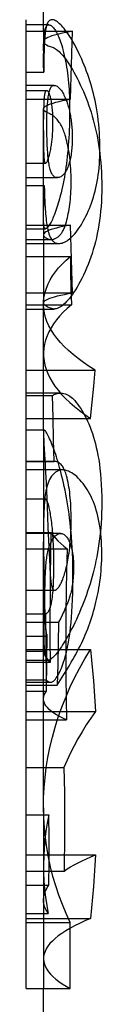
# Model space of a CAD drawing. Header units: inches. Extents: x 0 to 256, y 0 to 165.
# Tile 72 of 88: x 145.1914 to 145.2526, y 119.062 to 119.8583. Entities that reach past the tile are written whole.
import ezdxf

# ---------------------------------------------------------------- set-up
doc = ezdxf.new("R2010")
doc.units = ezdxf.units.IN
doc.header["$LTSCALE"] = 14.05744
doc.header["$MEASUREMENT"] = 0
doc.linetypes.add('HIDDEN', pattern=[0.2, 0.1, -0.1])
doc.layers.get('0').update_dxf_attribs({"linetype": 'CONTINUOUS'})
doc.layers.add('DEFAULT_2', color=8, linetype='HIDDEN')

msp = doc.modelspace()

# ---------------------------------------------------------------- linework, layer by layer
at = {"color": 7, "linetype": 'Continuous'}
for p, q in [((145.20542, 119.84893), (145.20542, 120.20602)), ((145.19142, 119.07484), (145.19142, 119.85829)), ((145.19142, 119.84893), (145.22892, 119.84893)), ((145.19142, 119.79408), (145.22732, 119.79408)), ((145.20542, 119.69223), (145.20542, 119.7861)), ((145.19142, 119.69223), (145.22732, 119.69223)), ((145.19142, 119.63737), (145.22892, 119.63737)), ((145.19142, 119.6243), (145.20542, 119.6243)), ((145.20542, 119.52635), (145.20542, 119.62908)), ((145.19142, 119.57485), (145.20542, 119.57485)), ((145.20542, 119.5563), (145.19142, 119.5563)), ((145.19142, 119.5544), (145.20542, 119.5544)), ((145.20606, 119.52635), (145.19142, 119.52635)), ((145.19142, 119.32248), (145.21103, 119.32248)), ((145.20543, 119.22084), (145.20542, 119.32248)), ((145.19142, 119.12817), (145.22703, 119.12817)), ((145.19142, 119.07484), (145.22703, 119.07484)), ((145.20542, 118.68638), (145.20542, 119.07484))]:
    msp.add_line(p, q, dxfattribs=at)
for points in [[(145.22732, 119.79408), (145.22751, 119.80327), (145.22773, 119.81244), (145.22798, 119.8216), (145.22826, 119.83073), (145.22857, 119.83984), (145.22892, 119.84893)], [(145.20542, 119.7861), (145.20543, 119.78628), (145.20566, 119.78694), (145.20618, 119.78761), (145.207, 119.78827), (145.2081, 119.78893), (145.2095, 119.78959), (145.21119, 119.79025), (145.21317, 119.7909), (145.21544, 119.79155), (145.21799, 119.79219), (145.22083, 119.79283), (145.22394, 119.79345), (145.22732, 119.79408)], [(145.22892, 119.63737), (145.22857, 119.64646), (145.22826, 119.65558), (145.22798, 119.66471), (145.22773, 119.67386), (145.22751, 119.68303), (145.22732, 119.69223)], [(145.20542, 119.62909), (145.20558, 119.62977), (145.20601, 119.63042), (145.20672, 119.63107), (145.20771, 119.63172), (145.20898, 119.63237), (145.21052, 119.63301), (145.21234, 119.63365), (145.21444, 119.63428), (145.2168, 119.63491), (145.21944, 119.63554), (145.22234, 119.63616), (145.2255, 119.63677), (145.22892, 119.63737)], [(145.20808, 119.52384), (145.20765, 119.52459), (145.20726, 119.5252), (145.20692, 119.52568), (145.20661, 119.52603), (145.20634, 119.52625), (145.20612, 119.52635), (145.20606, 119.52635)], [(145.22156, 119.48367), (145.22096, 119.48624), (145.22035, 119.48877), (145.21973, 119.49126), (145.21909, 119.49371), (145.21845, 119.49608), (145.2178, 119.49838), (145.21716, 119.50057), (145.21652, 119.50267), (145.21589, 119.50467), (145.21527, 119.50658), (145.21465, 119.50841), (145.21403, 119.51016), (145.21341, 119.51184), (145.21279, 119.51347), (145.21218, 119.51503), (145.21156, 119.51652), (145.21095, 119.51796), (145.21034, 119.51932), (145.20975, 119.52059), (145.20917, 119.52178), (145.20861, 119.52286), (145.20808, 119.52384)], [(145.22924, 119.4066), (145.22922, 119.41199), (145.22915, 119.41716), (145.22902, 119.4221), (145.22885, 119.42683), (145.22863, 119.43136), (145.22837, 119.4357), (145.22807, 119.43986), (145.22774, 119.44387), (145.22737, 119.44772), (145.22697, 119.45144), (145.22655, 119.45504), (145.2261, 119.45853), (145.22562, 119.46192), (145.22511, 119.46521), (145.22458, 119.46844), (145.22403, 119.4716), (145.22345, 119.47469), (145.22284, 119.47773), (145.22221, 119.48072), (145.22156, 119.48367)], [(145.2217, 119.33861), (145.22238, 119.34078), (145.22305, 119.34308), (145.22368, 119.3455), (145.22428, 119.34805), (145.22486, 119.35075), (145.22541, 119.3536), (145.22594, 119.35661), (145.22643, 119.35982), (145.2269, 119.36324), (145.22734, 119.36689), (145.22774, 119.37078), (145.2281, 119.37495), (145.22842, 119.37939), (145.2287, 119.38413), (145.22892, 119.38921), (145.22909, 119.39463), (145.2292, 119.40043), (145.22924, 119.4066)], [(145.21499, 119.32489), (145.21573, 119.32593), (145.21647, 119.32704), (145.21719, 119.32825), (145.2179, 119.32953), (145.21859, 119.33089), (145.21927, 119.33231), (145.21991, 119.33381), (145.22054, 119.33536), (145.22113, 119.33696), (145.2217, 119.33861)], [(145.21103, 119.32248), (145.21143, 119.3225), (145.2119, 119.32259), (145.2124, 119.32275), (145.21291, 119.32299), (145.21342, 119.32332), (145.21395, 119.32374), (145.21447, 119.32427), (145.21499, 119.32489)], [(145.22703, 119.12817), (145.2237, 119.1354), (145.22065, 119.14274), (145.21785, 119.1502), (145.21532, 119.15776), (145.21307, 119.16541), (145.21111, 119.17314), (145.20943, 119.18093), (145.20804, 119.1888), (145.20694, 119.19673), (145.20614, 119.20472), (145.20563, 119.21276), (145.20543, 119.22084)], [(145.22703, 119.07484), (145.22693, 119.08373), (145.22687, 119.09262), (145.22685, 119.10151), (145.22687, 119.1104), (145.22693, 119.11928), (145.22703, 119.12817)]]:
    msp.add_lwpolyline(points, dxfattribs=at)
at = {"layer": 'DEFAULT_2', "color": 8, "linetype": 'HIDDEN'}
for p, q in [((145.21295, 119.85824), (145.21223, 119.85829)), ((145.20975, 119.85412), (145.19142, 119.85412)), ((145.20542, 119.84893), (145.20542, 119.83083)), ((145.20923, 119.85406), (145.20975, 119.85412)), ((145.20544, 119.82708), (145.20542, 119.83088)), ((145.20549, 119.82265), (145.20544, 119.82708)), ((145.19142, 119.81584), (145.2056, 119.81584)), ((145.2056, 119.81584), (145.20549, 119.82265)), ((145.20569, 119.82251), (145.2056, 119.81584)), ((145.21405, 119.80519), (145.19142, 119.80519)), ((145.20802, 119.80084), (145.19142, 119.80084)), ((145.20802, 119.80083), (145.20777, 119.8008)), ((145.21405, 119.80519), (145.21452, 119.80515)), ((145.2055, 119.78454), (145.20547, 119.78195)), ((145.20547, 119.78195), (145.20545, 119.77764)), ((145.20543, 119.76862), (145.20545, 119.75886)), ((145.20545, 119.75886), (145.20547, 119.75577)), ((145.20547, 119.75577), (145.2055, 119.7537)), ((145.2055, 119.7537), (145.20554, 119.75163)), ((145.19142, 119.74229), (145.20701, 119.74229)), ((145.20701, 119.7423), (145.20718, 119.74233)), ((145.19142, 119.73057), (145.21662, 119.73057)), ((145.21662, 119.73057), (145.2159, 119.73061)), ((145.19142, 119.72422), (145.20595, 119.72422)), ((145.20575, 119.71533), (145.20595, 119.72422)), ((145.20595, 119.72422), (145.20609, 119.71982)), ((145.20609, 119.71982), (145.20626, 119.71547)), ((145.2056, 119.70918), (145.20575, 119.71533)), ((145.20626, 119.71547), (145.20646, 119.71121)), ((145.20544, 119.70105), (145.20549, 119.70399)), ((145.20549, 119.70399), (145.2056, 119.70918)), ((145.20543, 119.69973), (145.20544, 119.70105)), ((145.19142, 119.68925), (145.20709, 119.68925)), ((145.20542, 119.69223), (145.20542, 119.62908)), ((145.20741, 119.6893), (145.20709, 119.68924)), ((145.19142, 119.68045), (145.21152, 119.68045)), ((145.19142, 119.67731), (145.21789, 119.67731)), ((145.21685, 119.67738), (145.21789, 119.67731)), ((145.19142, 119.66681), (145.22712, 119.66681)), ((145.22712, 119.66681), (145.22734, 119.65377)), ((145.22734, 119.65377), (145.22761, 119.64077)), ((145.22761, 119.64077), (145.22795, 119.62779)), ((145.19142, 119.62779), (145.22795, 119.62779)), ((145.20542, 119.6243), (145.21396, 119.6243)), ((145.20542, 119.57485), (145.24721, 119.57485)), ((145.24607, 119.56197), (145.24721, 119.57485)), ((145.24483, 119.54896), (145.24607, 119.56197)), ((145.21903, 119.5563), (145.20542, 119.5563)), ((145.20542, 119.5544), (145.21277, 119.5544)), ((145.21323, 119.53657), (145.21277, 119.5544)), ((145.24349, 119.53584), (145.24483, 119.54896)), ((145.21361, 119.51876), (145.21323, 119.53657)), ((145.19142, 119.53584), (145.24349, 119.53584)), ((145.20542, 119.52635), (145.20542, 119.44259)), ((145.20542, 119.52349), (145.20545, 119.52192)), ((145.20577, 119.51563), (145.20657, 119.50269)), ((145.21391, 119.501), (145.21361, 119.51876)), ((145.21464, 119.50105), (145.19142, 119.50105)), ((145.19142, 119.501), (145.21391, 119.501)), ((145.20657, 119.50269), (145.20673, 119.49975)), ((145.20673, 119.49975), (145.20689, 119.49677)), ((145.20689, 119.49677), (145.20752, 119.48334)), ((145.21464, 119.50104), (145.21391, 119.501)), ((145.2208, 119.49417), (145.19142, 119.49417)), ((145.20752, 119.48334), (145.20833, 119.46498)), ((145.20724, 119.47049), (145.19142, 119.47049)), ((145.20833, 119.46498), (145.20905, 119.4476)), ((145.20544, 119.44977), (145.20542, 119.44456)), ((145.20558, 119.44256), (145.20568, 119.45055)), ((145.20568, 119.45055), (145.20575, 119.4545)), ((145.19142, 119.44345), (145.21149, 119.44345)), ((145.21931, 119.44286), (145.19142, 119.44286)), ((145.20542, 119.44259), (145.20545, 119.43749)), ((145.20549, 119.42994), (145.20558, 119.44256)), ((145.20905, 119.4476), (145.21042, 119.4162)), ((145.20545, 119.43749), (145.20578, 119.41029)), ((145.19142, 119.4303), (145.22448, 119.4303)), ((145.20542, 119.40049), (145.20549, 119.42994)), ((145.20578, 119.41029), (145.20587, 119.39911)), ((145.21042, 119.4162), (145.21055, 119.41379)), ((145.21055, 119.41379), (145.21068, 119.4116)), ((145.19142, 119.3968), (145.21433, 119.3968)), ((145.20542, 119.32248), (145.20542, 119.4005)), ((145.20545, 119.38409), (145.20542, 119.39774)), ((145.20587, 119.39911), (145.2059, 119.39067)), ((145.20658, 119.38981), (145.20659, 119.39344)), ((145.20659, 119.39344), (145.20662, 119.39724)), ((145.2059, 119.39067), (145.20588, 119.38223)), ((145.20659, 119.38647), (145.20658, 119.38981)), ((145.20662, 119.38313), (145.20659, 119.38647)), ((145.19142, 119.37787), (145.2073, 119.37787)), ((145.20552, 119.37487), (145.20545, 119.38409)), ((145.20588, 119.38223), (145.20582, 119.374)), ((145.20668, 119.37993), (145.20662, 119.38313)), ((145.20712, 119.37789), (145.2073, 119.35115)), ((145.2073, 119.37787), (145.20712, 119.37789)), ((145.22049, 119.37683), (145.2193, 119.37436)), ((145.22127, 119.37845), (145.22049, 119.37683)), ((145.22201, 119.38004), (145.22127, 119.37845)), ((145.19142, 119.37096), (145.21763, 119.37096)), ((145.20559, 119.36857), (145.20552, 119.37487)), ((145.20582, 119.374), (145.20568, 119.36364)), ((145.21763, 119.37096), (145.21736, 119.35402)), ((145.2193, 119.37436), (145.21763, 119.37096)), ((145.20568, 119.36364), (145.20548, 119.35174)), ((145.20566, 119.36448), (145.20559, 119.36857)), ((145.20575, 119.36052), (145.20566, 119.36448)), ((145.19142, 119.35981), (145.20848, 119.35981)), ((145.20821, 119.3403), (145.20848, 119.35981)), ((145.21736, 119.35402), (145.217, 119.33705)), ((145.19142, 119.34886), (145.24353, 119.34886)), ((145.19142, 119.34749), (145.20543, 119.34749)), ((145.20548, 119.35174), (145.20543, 119.34749)), ((145.2073, 119.35115), (145.20757, 119.32448)), ((145.19142, 119.3403), (145.20948, 119.3403)), ((145.19142, 119.33863), (145.21095, 119.33863)), ((145.20782, 119.31516), (145.20821, 119.3403)), ((145.217, 119.33705), (145.21655, 119.32004)), ((145.22191, 119.32869), (145.2243, 119.33257)), ((145.19142, 119.32448), (145.20757, 119.32448)), ((145.21655, 119.32004), (145.22191, 119.32869)), ((145.19142, 119.32004), (145.21655, 119.32004)), ((145.19142, 119.31516), (145.20782, 119.31516)), ((145.19142, 119.29883), (145.2474, 119.29883)), ((145.19142, 119.29194), (145.22407, 119.29194)), ((145.19142, 119.25362), (145.22197, 119.25362)), ((145.20543, 119.22084), (145.20542, 119.07484)), ((145.19142, 119.21526), (145.20981, 119.21526)), ((145.20991, 119.19628), (145.20981, 119.21526)), ((145.20991, 119.17729), (145.20991, 119.19628)), ((145.19142, 119.18289), (145.24748, 119.18289)), ((145.19142, 119.16977), (145.22201, 119.16977)), ((145.20982, 119.15831), (145.20991, 119.17729)), ((145.19142, 119.15831), (145.20982, 119.15831)), ((145.19142, 119.13545), (145.20926, 119.13545)), ((145.19142, 119.13129), (145.24353, 119.13129))]:
    msp.add_line(p, q, dxfattribs=at)
for points in [[(145.21223, 119.85829), (145.21148, 119.85822), (145.21084, 119.85801), (145.21027, 119.85768), (145.20975, 119.85723), (145.20928, 119.85666), (145.20885, 119.85599), (145.20846, 119.8552), (145.2081, 119.8543), (145.20778, 119.85329), (145.20748, 119.85216), (145.20722, 119.85093)], [(145.22404, 119.84861), (145.22305, 119.84994), (145.2221, 119.85115), (145.22117, 119.85227), (145.22026, 119.85329), (145.21936, 119.85422), (145.21847, 119.85507), (145.2176, 119.85582), (145.21675, 119.85648), (145.21592, 119.85704), (145.21512, 119.85749), (145.21435, 119.85784), (145.21363, 119.85809), (145.21295, 119.85824)], [(145.22892, 119.84893), (145.22545, 119.84832), (145.22226, 119.8477), (145.21932, 119.84707), (145.21666, 119.84644), (145.21428, 119.8458), (145.21218, 119.84515), (145.21036, 119.8445), (145.20882, 119.84385), (145.20757, 119.8432), (145.2066, 119.84254), (145.20592, 119.84188), (145.20553, 119.84122), (145.20542, 119.84064)], [(145.20543, 119.83314), (145.20544, 119.83495), (145.20547, 119.83667), (145.20551, 119.83829), (145.20556, 119.83984), (145.20562, 119.84131), (145.2057, 119.84271), (145.20579, 119.84405), (145.2059, 119.84532), (145.20603, 119.84653), (145.20618, 119.84767), (145.20635, 119.84873), (145.20655, 119.84971), (145.20677, 119.85059), (145.20701, 119.85139), (145.20729, 119.85208), (145.20759, 119.85268), (145.20794, 119.85319), (145.20832, 119.85359), (145.20875, 119.85388), (145.20923, 119.85406)], [(145.20722, 119.85093), (145.20706, 119.85005), (145.20691, 119.84905), (145.20677, 119.84792), (145.20664, 119.84667), (145.20652, 119.8453), (145.20641, 119.84383), (145.20631, 119.84226), (145.20621, 119.84059), (145.20613, 119.83884), (145.20605, 119.837), (145.20598, 119.83509), (145.20592, 119.83311), (145.20581, 119.829)], [(145.20975, 119.85412), (145.21007, 119.8541), (145.21053, 119.854), (145.21102, 119.85381), (145.21153, 119.85354), (145.21204, 119.85318), (145.21255, 119.85274), (145.21306, 119.85223), (145.21356, 119.85166), (145.21405, 119.85103), (145.21454, 119.85034), (145.21502, 119.84959), (145.2155, 119.84878), (145.21599, 119.8479), (145.21648, 119.84693), (145.21699, 119.84586), (145.21751, 119.84469), (145.21804, 119.8434), (145.21858, 119.84201), (145.21911, 119.84052), (145.21964, 119.83895), (145.22016, 119.83732), (145.22065, 119.83565), (145.22113, 119.83395)], [(145.23428, 119.83071), (145.23306, 119.83322), (145.23185, 119.8356), (145.23065, 119.83787), (145.22947, 119.84001), (145.22831, 119.84202), (145.22718, 119.84388), (145.2261, 119.84559), (145.22505, 119.84717), (145.22404, 119.84861)], [(145.20542, 119.84064), (145.20542, 119.84056), (145.2056, 119.8399), (145.20607, 119.83924), (145.20683, 119.83858), (145.20787, 119.83792), (145.20919, 119.83727), (145.2108, 119.83661), (145.2127, 119.83597)], [(145.2127, 119.83597), (145.21346, 119.83568), (145.21428, 119.83528), (145.21515, 119.83476), (145.21605, 119.83413), (145.217, 119.83338), (145.21798, 119.83251), (145.21898, 119.83154), (145.22, 119.83046), (145.22103, 119.82929), (145.22207, 119.82801), (145.22314, 119.82663), (145.22423, 119.82513), (145.22534, 119.82353), (145.22647, 119.8218), (145.22764, 119.81993), (145.22884, 119.81792), (145.23007, 119.81575), (145.23133, 119.81345), (145.23261, 119.81099), (145.2339, 119.80841), (145.2352, 119.80569), (145.2365, 119.80285)], [(145.22113, 119.83395), (145.22171, 119.8317), (145.22226, 119.82941), (145.22278, 119.82709), (145.22325, 119.82473), (145.22369, 119.82235), (145.22409, 119.81994), (145.22446, 119.8175), (145.2248, 119.81503), (145.22511, 119.81251), (145.22538, 119.80995), (145.22563, 119.80734), (145.22585, 119.80467), (145.22604, 119.80195), (145.2262, 119.79917), (145.22633, 119.79632), (145.22643, 119.79341), (145.2265, 119.79045), (145.22654, 119.78746), (145.22655, 119.78446), (145.22654, 119.78145), (145.2265, 119.77847), (145.22644, 119.7755)], [(145.2508, 119.7639), (145.25062, 119.76712), (145.25037, 119.7704), (145.25006, 119.77374), (145.24969, 119.7771), (145.24926, 119.78044), (145.24878, 119.78373), (145.24825, 119.78692), (145.24768, 119.79001), (145.24709, 119.79295), (145.24646, 119.79578), (145.24581, 119.79851), (145.24513, 119.80117), (145.24443, 119.80377), (145.24368, 119.80633), (145.2429, 119.80887), (145.24208, 119.81141), (145.24121, 119.81395), (145.2403, 119.81649), (145.23934, 119.81901), (145.23835, 119.8215), (145.23734, 119.82392), (145.23632, 119.82628), (145.2353, 119.82854), (145.23428, 119.83071)], [(145.20581, 119.829), (145.20577, 119.82687), (145.20569, 119.82251)], [(145.20777, 119.8008), (145.20751, 119.80068), (145.20727, 119.80049), (145.20706, 119.80023), (145.20687, 119.79991), (145.20671, 119.79954), (145.20656, 119.79911), (145.20643, 119.79862), (145.20631, 119.79809), (145.2062, 119.79752), (145.2061, 119.7969), (145.20602, 119.79624), (145.20594, 119.79554), (145.20587, 119.79479), (145.20581, 119.79399), (145.20576, 119.79314), (145.20571, 119.79224)], [(145.21155, 119.7935), (145.21137, 119.79436), (145.21118, 119.79517), (145.21099, 119.79592), (145.21079, 119.79661), (145.21058, 119.79727), (145.21037, 119.79787), (145.21014, 119.79843), (145.20991, 119.79893), (145.20967, 119.79939), (145.20942, 119.7998), (145.20916, 119.80015), (145.20889, 119.80043), (145.20862, 119.80064), (145.20834, 119.80078), (145.20806, 119.80083), (145.20802, 119.80083)], [(145.20926, 119.79582), (145.20943, 119.79696), (145.20961, 119.79802), (145.20981, 119.799), (145.21002, 119.7999), (145.21025, 119.80074), (145.2105, 119.80151), (145.21076, 119.80221), (145.21105, 119.80285), (145.21136, 119.80342), (145.21171, 119.80392), (145.21208, 119.80434), (145.21248, 119.80468), (145.21292, 119.80495), (145.21341, 119.80512), (145.21394, 119.80518), (145.21405, 119.80519)], [(145.21452, 119.80515), (145.21515, 119.80501), (145.21577, 119.80478), (145.21639, 119.80445), (145.21699, 119.80405), (145.21758, 119.80356), (145.21817, 119.80301), (145.21874, 119.80238), (145.2193, 119.80169), (145.21986, 119.80093), (145.2204, 119.80012), (145.22094, 119.79924), (145.22146, 119.7983), (145.22198, 119.79729), (145.2225, 119.79622), (145.22301, 119.79508), (145.22351, 119.79387)], [(145.2365, 119.80285), (145.23763, 119.80027), (145.23874, 119.79762), (145.23982, 119.79492), (145.24088, 119.79215), (145.24191, 119.78931), (145.2429, 119.78641), (145.24386, 119.78344), (145.24478, 119.7804), (145.24566, 119.77729), (145.2465, 119.77411), (145.24729, 119.77089), (145.24803, 119.76761), (145.24872, 119.7643), (145.24935, 119.76093), (145.24994, 119.75749), (145.25047, 119.75397), (145.25095, 119.75034), (145.25137, 119.74662), (145.25173, 119.7428), (145.25203, 119.73891), (145.25227, 119.73496), (145.25243, 119.73095), (145.25253, 119.72691), (145.25256, 119.72282)], [(145.20571, 119.79224), (145.20566, 119.79124), (145.20562, 119.79021), (145.20559, 119.78915), (145.20556, 119.78805), (145.20553, 119.78692), (145.2055, 119.78454)], [(145.20815, 119.7693), (145.20813, 119.77157), (145.20813, 119.77374), (145.20814, 119.77581), (145.20816, 119.77778), (145.20819, 119.77965), (145.20823, 119.78144), (145.20828, 119.78315), (145.20834, 119.78479), (145.20842, 119.78635), (145.2085, 119.78784), (145.20859, 119.78927), (145.2087, 119.79064), (145.20881, 119.79198), (145.20894, 119.79328), (145.20909, 119.79456), (145.20926, 119.79582)], [(145.21304, 119.7732), (145.21306, 119.77484), (145.21306, 119.7764), (145.21304, 119.7779), (145.21301, 119.77933), (145.21296, 119.7807), (145.2129, 119.78202), (145.21283, 119.78331), (145.21274, 119.78455), (145.21264, 119.78576), (145.21253, 119.78693), (145.2124, 119.78808), (145.21226, 119.7892), (145.2121, 119.7903), (145.21193, 119.79138), (145.21175, 119.79245), (145.21155, 119.7935)], [(145.22351, 119.79387), (145.22385, 119.793), (145.22419, 119.79209), (145.22453, 119.79112), (145.22486, 119.79013), (145.22518, 119.78911), (145.22549, 119.78806), (145.22578, 119.78702), (145.22605, 119.78596), (145.22631, 119.78492), (145.22654, 119.78388), (145.22677, 119.78284), (145.22698, 119.78178), (145.22717, 119.78069), (145.22736, 119.77958), (145.22754, 119.77843), (145.22771, 119.77723), (145.22787, 119.77597), (145.22802, 119.77465), (145.22816, 119.7733), (145.22828, 119.77191), (145.22838, 119.77051), (145.22847, 119.76911), (145.22854, 119.76773), (145.22859, 119.76638)], [(145.21022, 119.78231), (145.2087, 119.78296), (145.20746, 119.78362), (145.20651, 119.78428), (145.20586, 119.78495), (145.2055, 119.78561), (145.20542, 119.7861)], [(145.22291, 119.76495), (145.22261, 119.76592), (145.22226, 119.76694), (145.22187, 119.76802), (145.22144, 119.76912), (145.22096, 119.77021), (145.22045, 119.7713), (145.21992, 119.77234), (145.21937, 119.77334), (145.21879, 119.7743), (145.21821, 119.77519), (145.21762, 119.77602), (145.21704, 119.77679), (145.21646, 119.7775), (145.21589, 119.77814), (145.21533, 119.77873), (145.21479, 119.77926), (145.21426, 119.77974), (145.21374, 119.78018), (145.21325, 119.78057), (145.21277, 119.78091), (145.21231, 119.78122), (145.21186, 119.7815), (145.21143, 119.78174), (145.21102, 119.78196), (145.21061, 119.78214), (145.21022, 119.78231)], [(145.22644, 119.7755), (145.22635, 119.77239), (145.22623, 119.76924), (145.22609, 119.76606), (145.22592, 119.76287), (145.22572, 119.7597), (145.22549, 119.75655), (145.22523, 119.75346), (145.22495, 119.75043), (145.22465, 119.74748), (145.22432, 119.74459), (145.22396, 119.74177), (145.22358, 119.739), (145.22318, 119.73629), (145.22275, 119.73363), (145.2223, 119.73101), (145.22182, 119.72843), (145.22132, 119.72588), (145.22078, 119.72335), (145.22022, 119.72085), (145.21963, 119.71837), (145.219, 119.71593), (145.21835, 119.71352)], [(145.20989, 119.74152), (145.20969, 119.74274), (145.20951, 119.74401), (145.20934, 119.74532), (145.20919, 119.74668), (145.20905, 119.74809), (145.20892, 119.74955), (145.2088, 119.75109), (145.20869, 119.7527), (145.20859, 119.75439), (145.20849, 119.75617), (145.20841, 119.75805), (145.20834, 119.76004), (145.20828, 119.76216), (145.20822, 119.7644), (145.20818, 119.76678), (145.20815, 119.7693)], [(145.21081, 119.7512), (145.21105, 119.75231), (145.21126, 119.75342), (145.21146, 119.75453), (145.21165, 119.75563), (145.21182, 119.75672), (145.21197, 119.7578), (145.21211, 119.75887), (145.21224, 119.75994), (145.21236, 119.761), (145.21246, 119.76207), (145.21256, 119.76314), (145.21265, 119.76422), (145.21272, 119.76531), (145.2128, 119.76641), (145.21286, 119.76753), (145.21291, 119.76866), (145.21296, 119.7698), (145.21299, 119.77094), (145.21302, 119.77207), (145.21304, 119.7732)], [(145.22777, 119.72713), (145.22775, 119.72994), (145.22769, 119.73264), (145.22759, 119.73523), (145.22746, 119.73772), (145.2273, 119.7401), (145.22711, 119.7424), (145.22689, 119.74461), (145.22664, 119.74675), (145.22637, 119.74881), (145.22607, 119.7508), (145.22576, 119.75273), (145.22542, 119.7546), (145.22506, 119.75642), (145.22467, 119.7582), (145.22426, 119.75994), (145.22384, 119.76164), (145.22338, 119.76331), (145.22291, 119.76495)], [(145.22859, 119.76638), (145.22863, 119.765), (145.22865, 119.76361), (145.22866, 119.76222), (145.22865, 119.76084), (145.22862, 119.75946), (145.22857, 119.75809), (145.2285, 119.75675), (145.22842, 119.75542), (145.22831, 119.75411), (145.22819, 119.75282), (145.22804, 119.75154), (145.22787, 119.75026), (145.22768, 119.74898), (145.22746, 119.74771), (145.2272, 119.74643), (145.22692, 119.74515), (145.22661, 119.74386), (145.22625, 119.74257), (145.22586, 119.74128), (145.22542, 119.73998)], [(145.23977, 119.69944), (145.24072, 119.70141), (145.24164, 119.70345), (145.24253, 119.70556), (145.24339, 119.70774), (145.24422, 119.70998), (145.24501, 119.7123), (145.24576, 119.71468), (145.24647, 119.71712), (145.24713, 119.71962), (145.24775, 119.72218), (145.24831, 119.72479), (145.24882, 119.72744), (145.24928, 119.73012), (145.24969, 119.73285), (145.25004, 119.73564), (145.25035, 119.73851), (145.2506, 119.74146), (145.2508, 119.74449), (145.25095, 119.74759), (145.25103, 119.75076), (145.25106, 119.75399), (145.25103, 119.75726), (145.25095, 119.76056), (145.2508, 119.7639)], [(145.20554, 119.75163), (145.20557, 119.7506), (145.2056, 119.74957)], [(145.20718, 119.74233), (145.20745, 119.74247), (145.20772, 119.7427), (145.20799, 119.74302), (145.20825, 119.74342), (145.20852, 119.74389), (145.20878, 119.74443), (145.20904, 119.74504), (145.2093, 119.74571), (145.20955, 119.74645), (145.20981, 119.74726), (145.21006, 119.74813), (145.21031, 119.74908), (145.21056, 119.7501), (145.21081, 119.7512)], [(145.2056, 119.74957), (145.20564, 119.74865), (145.20568, 119.7478), (145.20573, 119.74702), (145.20578, 119.74631), (145.20584, 119.74566), (145.20591, 119.74507), (145.20598, 119.74452), (145.20606, 119.74404), (145.20615, 119.74361), (145.20625, 119.74323), (145.20637, 119.74291), (145.2065, 119.74266), (145.20664, 119.74247), (145.2068, 119.74234), (145.20698, 119.7423), (145.20701, 119.7423)], [(145.2159, 119.73061), (145.21526, 119.73076), (145.21468, 119.73098), (145.21414, 119.7313), (145.21365, 119.73169), (145.21319, 119.73216), (145.21278, 119.7327), (145.21239, 119.7333), (145.21203, 119.73397), (145.2117, 119.73469), (145.21139, 119.73547), (145.21111, 119.73631), (145.21083, 119.73722), (145.21058, 119.73818), (145.21034, 119.73922), (145.21011, 119.74033), (145.20989, 119.74152)], [(145.22542, 119.73998), (145.22506, 119.73902), (145.22469, 119.7381), (145.2243, 119.73724), (145.22389, 119.73643), (145.22347, 119.73566), (145.22303, 119.73494), (145.22257, 119.73427), (145.22208, 119.73364), (145.22158, 119.73305), (145.22104, 119.73252), (145.22049, 119.73204), (145.21991, 119.73161), (145.2193, 119.73125), (145.21867, 119.73096), (145.21801, 119.73075), (145.21733, 119.73061), (145.21662, 119.73057)], [(145.22297, 119.69176), (145.22345, 119.69328), (145.2239, 119.69483), (145.22434, 119.69642), (145.22474, 119.69805), (145.22513, 119.69971), (145.22549, 119.70142), (145.22582, 119.70318), (145.22614, 119.70498), (145.22642, 119.70685), (145.22669, 119.70878), (145.22693, 119.71078), (145.22714, 119.71286), (145.22732, 119.715), (145.22748, 119.71723), (145.2276, 119.71956), (145.22769, 119.72198), (145.22775, 119.7245), (145.22777, 119.72713)], [(145.25256, 119.72282), (145.25253, 119.71897), (145.25242, 119.71511), (145.25224, 119.71121), (145.25198, 119.70731), (145.25164, 119.70345), (145.25123, 119.69964), (145.25075, 119.69592), (145.2502, 119.69229), (145.24959, 119.68877), (145.24892, 119.68535), (145.24819, 119.682), (145.24741, 119.67874), (145.24656, 119.67554), (145.24566, 119.6724), (145.2447, 119.6693), (145.24368, 119.66625), (145.2426, 119.66325), (145.24146, 119.66029), (145.24027, 119.65738), (145.23903, 119.65454), (145.23776, 119.65178), (145.23644, 119.64909)], [(145.21835, 119.71352), (145.21783, 119.71165), (145.2173, 119.70984), (145.21676, 119.70807), (145.21621, 119.70635), (145.21567, 119.70471), (145.21513, 119.70315), (145.2146, 119.70168), (145.21408, 119.70029), (145.21356, 119.699), (145.21306, 119.6978), (145.21257, 119.69667), (145.21207, 119.69561), (145.21158, 119.69462), (145.2111, 119.69369), (145.21061, 119.69283), (145.21012, 119.69204), (145.20963, 119.69133), (145.20915, 119.69071), (145.20869, 119.69019), (145.20824, 119.68978), (145.20781, 119.68948), (145.20741, 119.6893)], [(145.20646, 119.71121), (145.20657, 119.70912), (145.20669, 119.70707), (145.20682, 119.70506), (145.20696, 119.70309), (145.20711, 119.70117), (145.20727, 119.6993), (145.20745, 119.69748), (145.20764, 119.69573), (145.20785, 119.69405), (145.20807, 119.69246), (145.20831, 119.691), (145.20855, 119.68967), (145.20879, 119.68851), (145.20904, 119.68751)], [(145.20709, 119.68924), (145.20689, 119.68927), (145.20665, 119.68938), (145.20644, 119.68957), (145.20624, 119.68986), (145.20607, 119.69025), (145.20593, 119.69073), (145.2058, 119.69129), (145.2057, 119.69193), (145.20562, 119.69265), (145.20555, 119.69344), (145.2055, 119.69431), (145.20546, 119.69524), (145.20544, 119.69625), (145.20543, 119.69733)], [(145.21789, 119.67731), (145.21858, 119.67734), (145.21951, 119.67746), (145.22046, 119.67768), (145.22145, 119.678), (145.22245, 119.67842), (145.22346, 119.67894), (145.22448, 119.67955), (145.22549, 119.68025), (145.22651, 119.68104), (145.22753, 119.68192), (145.22857, 119.6829), (145.22962, 119.68399), (145.2307, 119.6852), (145.2318, 119.68653), (145.23293, 119.688), (145.23408, 119.68962), (145.23524, 119.69137), (145.23641, 119.69325), (145.23756, 119.69523), (145.23868, 119.69729), (145.23977, 119.69944)], [(145.22732, 119.69223), (145.22408, 119.69164), (145.22109, 119.69104), (145.21835, 119.69043), (145.21587, 119.68981), (145.21365, 119.6892), (145.21169, 119.68857), (145.20999, 119.68795), (145.20857, 119.68732), (145.2074, 119.68669), (145.20651, 119.68606), (145.20588, 119.68542), (145.20552, 119.68479), (145.20542, 119.68425)], [(145.20904, 119.68751), (145.20937, 119.68632), (145.20971, 119.68521), (145.21008, 119.68418), (145.21047, 119.68322), (145.21088, 119.68233), (145.21131, 119.68152), (145.21176, 119.68079), (145.21223, 119.68014), (145.21273, 119.67955), (145.21324, 119.67905), (145.21377, 119.67861), (145.21433, 119.67823), (145.21492, 119.67792), (145.21553, 119.67768), (145.21617, 119.6775), (145.21685, 119.67738)], [(145.21152, 119.68045), (145.21177, 119.68046), (145.2123, 119.6805), (145.21284, 119.68057), (145.21337, 119.68069), (145.21389, 119.68084), (145.21441, 119.68103), (145.21492, 119.68125), (145.21542, 119.6815), (145.21591, 119.68177), (145.21639, 119.68208), (145.21685, 119.6824), (145.2173, 119.68276), (145.21774, 119.68313), (145.21816, 119.68353), (145.21858, 119.68395), (145.21898, 119.68439), (145.21938, 119.68486), (145.21976, 119.68536), (145.22015, 119.6859), (145.22052, 119.68647), (145.2209, 119.68708), (145.22127, 119.68774), (145.22163, 119.68844), (145.22198, 119.6892), (145.22232, 119.69), (145.22265, 119.69085), (145.22297, 119.69176)], [(145.20542, 119.68425), (145.20542, 119.68415), (145.2056, 119.68352), (145.20604, 119.68288), (145.20675, 119.68225), (145.20773, 119.68162), (145.20898, 119.68099)], [(145.20898, 119.68099), (145.20937, 119.68082), (145.2098, 119.68068), (145.21026, 119.68057), (145.21075, 119.6805), (145.21125, 119.68046), (145.21152, 119.68045)], [(145.20542, 119.62838), (145.20553, 119.63116), (145.20595, 119.63453), (145.20669, 119.63789), (145.20775, 119.64123), (145.20911, 119.64454), (145.21079, 119.64782), (145.21277, 119.65108), (145.21506, 119.6543), (145.21764, 119.6575), (145.22052, 119.66065), (145.22368, 119.66375), (145.22712, 119.66681)], [(145.23644, 119.64909), (145.23515, 119.64658), (145.23385, 119.6442), (145.23256, 119.64196), (145.23128, 119.63986), (145.23002, 119.63791), (145.22878, 119.6361), (145.22756, 119.63444), (145.22637, 119.63292), (145.22521, 119.63154), (145.22407, 119.63028), (145.22295, 119.62914), (145.22185, 119.62813), (145.22077, 119.62723), (145.2197, 119.62644), (145.21864, 119.62577), (145.2176, 119.62522), (145.21658, 119.6248), (145.2156, 119.6245), (145.21466, 119.62434), (145.21396, 119.6243)], [(145.21214, 119.62459), (145.21035, 119.62523), (145.20884, 119.62587), (145.2076, 119.62652), (145.20663, 119.62717), (145.20595, 119.62782), (145.20555, 119.62847), (145.20542, 119.62909)], [(145.20619, 119.62097), (145.20565, 119.62437), (145.20543, 119.62777), (145.20542, 119.62838)], [(145.22795, 119.62779), (145.22453, 119.62478), (145.22137, 119.62172), (145.21848, 119.61862), (145.21586, 119.61547), (145.21353, 119.61228), (145.21148, 119.60906), (145.20973, 119.6058), (145.20827, 119.60253), (145.20711, 119.59922), (145.20625, 119.59589), (145.20569, 119.59254), (145.20544, 119.58917), (145.20542, 119.5881)], [(145.21396, 119.6243), (145.21376, 119.62431), (145.21293, 119.62439), (145.21214, 119.62459)], [(145.24721, 119.57485), (145.24231, 119.57793), (145.23769, 119.58105), (145.23335, 119.58422), (145.22932, 119.58743), (145.22558, 119.59068), (145.22215, 119.59397), (145.21904, 119.59728), (145.21624, 119.60062), (145.21376, 119.60398), (145.2116, 119.60736), (145.20976, 119.61076), (145.20824, 119.61416), (145.20705, 119.61756), (145.20619, 119.62097)], [(145.20542, 119.5881), (145.20549, 119.58578), (145.20586, 119.58239), (145.20654, 119.57899), (145.20753, 119.57558), (145.20884, 119.57217), (145.21046, 119.56877), (145.21239, 119.56537), (145.21463, 119.56199), (145.21719, 119.55862), (145.22005, 119.55527), (145.22322, 119.55194), (145.22669, 119.54865), (145.23046, 119.54538), (145.23452, 119.54216), (145.23886, 119.53898), (145.24349, 119.53584)], [(145.21277, 119.5544), (145.21345, 119.55482), (145.21416, 119.55519), (145.2149, 119.55551), (145.21566, 119.55579), (145.21645, 119.556), (145.21727, 119.55616), (145.21813, 119.55626), (145.21903, 119.5563)], [(145.21903, 119.5563), (145.21992, 119.55627), (145.22086, 119.55616), (145.22183, 119.55597), (145.22281, 119.5557), (145.22381, 119.55534), (145.22482, 119.55489), (145.22583, 119.55434), (145.22684, 119.5537), (145.22785, 119.55296), (145.22884, 119.55212), (145.22981, 119.5512), (145.23075, 119.55018)], [(145.23075, 119.55018), (145.23196, 119.54873), (145.23316, 119.54719), (145.23434, 119.54555), (145.23549, 119.54382), (145.23663, 119.54199), (145.23775, 119.54006), (145.23885, 119.53804), (145.23992, 119.53591), (145.24098, 119.53367), (145.24201, 119.53132), (145.24302, 119.52886), (145.244, 119.52627), (145.24494, 119.52357), (145.24586, 119.52074)], [(145.20577, 119.52618), (145.20565, 119.52595), (145.20556, 119.52562), (145.2055, 119.52521), (145.20545, 119.5247), (145.20543, 119.52412), (145.20542, 119.52349)], [(145.20545, 119.52192), (145.20548, 119.5212), (145.20551, 119.52041), (145.20555, 119.51956), (145.2056, 119.51866), (145.20577, 119.51563)], [(145.20606, 119.52635), (145.20592, 119.52632), (145.20577, 119.52618)], [(145.24586, 119.52074), (145.24665, 119.51809), (145.2474, 119.51529), (145.24813, 119.51234), (145.24881, 119.50922), (145.24946, 119.50594), (145.25006, 119.50248), (145.2506, 119.49883), (145.25109, 119.495), (145.25153, 119.49097), (145.25189, 119.48673), (145.25218, 119.48228), (145.25239, 119.4776), (145.25252, 119.47271), (145.25256, 119.4676)], [(145.22408, 119.48942), (145.22374, 119.49056), (145.22338, 119.49165), (145.223, 119.49269), (145.22259, 119.49367), (145.22216, 119.49461), (145.22171, 119.4955), (145.22122, 119.49633), (145.22071, 119.49712), (145.22017, 119.49785), (145.21959, 119.49852), (145.21899, 119.49913), (145.21835, 119.49967), (145.21768, 119.50013), (145.21698, 119.50051), (145.21625, 119.50079), (145.21549, 119.50098), (145.21464, 119.50104)], [(145.21194, 119.48911), (145.2111, 119.48784), (145.21036, 119.4865), (145.2097, 119.48511), (145.20912, 119.48365), (145.2086, 119.48211), (145.20814, 119.48051), (145.20774, 119.47887), (145.20739, 119.47721), (145.20709, 119.47555), (145.20683, 119.47388), (145.2066, 119.4722), (145.2064, 119.47048), (145.20623, 119.46872), (145.20608, 119.46691), (145.20594, 119.465), (145.20582, 119.46302), (145.20572, 119.46095), (145.20563, 119.45881), (145.20557, 119.45661), (145.20551, 119.45436), (145.20547, 119.45208), (145.20544, 119.44977)], [(145.2208, 119.49417), (145.21952, 119.49409), (145.21835, 119.49386), (145.2172, 119.49348), (145.21608, 119.49294), (145.21499, 119.49223), (145.21393, 119.49136), (145.21291, 119.49032), (145.21194, 119.48911)], [(145.23628, 119.48453), (145.23492, 119.48606), (145.23357, 119.48746), (145.23224, 119.48872), (145.2309, 119.48986), (145.22958, 119.49086), (145.22827, 119.49174), (145.22698, 119.49248), (145.2257, 119.49309), (145.22443, 119.49356), (145.22318, 119.49391), (145.22194, 119.49411), (145.2208, 119.49417)], [(145.22776, 119.45358), (145.22775, 119.45639), (145.22771, 119.45913), (145.22764, 119.4618), (145.22754, 119.4644), (145.22741, 119.46692), (145.22725, 119.46935), (145.22706, 119.4717), (145.22684, 119.47397), (145.22659, 119.47614), (145.22632, 119.47823), (145.22602, 119.48025), (145.22569, 119.4822), (145.22534, 119.48408), (145.22495, 119.48591), (145.22453, 119.48769), (145.22408, 119.48942)], [(145.25256, 119.42671), (145.25254, 119.43001), (145.25245, 119.43327), (145.25229, 119.43648), (145.25207, 119.43963), (145.25177, 119.44271), (145.25142, 119.4457), (145.251, 119.4486), (145.25053, 119.45139), (145.25, 119.45408), (145.24942, 119.45666), (145.24878, 119.45915), (145.2481, 119.46157), (145.24736, 119.46391), (145.24657, 119.46618), (145.24572, 119.46839), (145.24483, 119.47052), (145.24388, 119.47259), (145.24289, 119.47458), (145.24185, 119.47648), (145.24078, 119.47829), (145.23968, 119.48001), (145.23856, 119.48162), (145.23742, 119.48313), (145.23628, 119.48453)], [(145.20575, 119.4545), (145.20579, 119.45628), (145.20583, 119.45794), (145.20587, 119.45947), (145.20593, 119.46089), (145.20598, 119.46219), (145.20605, 119.4634), (145.20611, 119.46452), (145.20619, 119.46556), (145.20627, 119.46652), (145.20637, 119.4674), (145.20647, 119.46821), (145.20658, 119.46895)], [(145.20658, 119.46895), (145.20664, 119.46928), (145.2067, 119.46956), (145.20676, 119.4698), (145.20683, 119.47001), (145.2069, 119.47018), (145.20698, 119.47031), (145.20705, 119.47041), (145.20713, 119.47047), (145.20722, 119.47049), (145.20724, 119.47049)], [(145.20724, 119.47049), (145.2073, 119.47048), (145.20739, 119.47044), (145.20749, 119.47037), (145.20759, 119.47027), (145.20769, 119.47014), (145.20779, 119.46997), (145.2079, 119.46978)], [(145.2079, 119.46978), (145.20809, 119.4694), (145.20829, 119.46896), (145.20848, 119.46846), (145.20867, 119.46791), (145.20886, 119.46731), (145.20906, 119.46664), (145.20926, 119.46592), (145.20946, 119.46513), (145.20966, 119.46429), (145.20986, 119.46337), (145.21007, 119.4624), (145.21027, 119.46135), (145.21049, 119.46022), (145.2107, 119.45901), (145.21092, 119.45771), (145.21114, 119.4563), (145.21136, 119.45478), (145.21159, 119.45315)], [(145.25256, 119.4676), (145.25253, 119.46362), (145.25242, 119.45954), (145.25225, 119.45534), (145.252, 119.45108), (145.25167, 119.44683), (145.25127, 119.44263), (145.2508, 119.43856), (145.25028, 119.43463), (145.24972, 119.43088), (145.24912, 119.42729), (145.24848, 119.42384), (145.24781, 119.42051), (145.24711, 119.41729), (145.24637, 119.41414), (145.24559, 119.41105), (145.24478, 119.408), (145.24392, 119.40496), (145.24302, 119.40195), (145.24208, 119.39897), (145.24111, 119.39603), (145.2401, 119.39314), (145.23907, 119.39029), (145.23802, 119.38751), (145.23694, 119.38479)], [(145.21159, 119.45315), (145.21178, 119.45169), (145.21196, 119.45015), (145.21214, 119.44852), (145.21232, 119.4468), (145.21248, 119.44499), (145.21264, 119.44307), (145.21279, 119.44105), (145.21293, 119.4389), (145.21306, 119.43662), (145.21318, 119.43422), (145.21328, 119.43167), (145.21337, 119.42899), (145.21344, 119.42615), (145.21349, 119.42317), (145.21352, 119.42001), (145.21353, 119.4167)], [(145.22406, 119.41612), (145.22443, 119.41774), (145.22478, 119.41943), (145.22512, 119.42117), (145.22544, 119.42299), (145.22575, 119.42488), (145.22605, 119.42686), (145.22632, 119.42894), (145.22659, 119.43113), (145.22683, 119.43344), (145.22705, 119.43587), (145.22725, 119.43844), (145.22742, 119.44115), (145.22756, 119.44401), (145.22766, 119.44703), (145.22773, 119.45022), (145.22776, 119.45358)], [(145.21095, 119.33863), (145.21088, 119.35614), (145.21088, 119.37363), (145.21094, 119.39111), (145.21105, 119.40857), (145.21124, 119.42602), (145.21149, 119.44345)], [(145.21149, 119.44345), (145.21316, 119.44122), (145.21503, 119.43901), (145.2171, 119.4368), (145.21936, 119.43462), (145.22183, 119.43245), (145.22448, 119.4303)], [(145.21411, 119.43987), (145.21494, 119.44076), (145.21576, 119.44148), (145.21656, 119.44203), (145.21734, 119.44244), (145.2181, 119.4427), (145.21883, 119.44284), (145.21931, 119.44286)], [(145.21931, 119.44286), (145.21954, 119.44286), (145.22022, 119.44277), (145.22088, 119.44259), (145.22151, 119.44231), (145.22211, 119.44195), (145.2227, 119.4415), (145.22326, 119.44098), (145.22381, 119.44037), (145.22434, 119.43969), (145.22485, 119.43893)], [(145.20662, 119.39724), (145.20668, 119.40104), (145.20673, 119.40288), (145.20677, 119.40466), (145.20683, 119.40637), (145.20689, 119.40802), (145.20696, 119.40963), (145.20703, 119.41118), (145.20711, 119.4127), (145.20721, 119.41419), (145.20731, 119.41565), (145.20742, 119.41709), (145.20755, 119.41853), (145.2077, 119.41995), (145.20785, 119.42136), (145.20803, 119.42274), (145.20823, 119.4241), (145.20844, 119.42543), (145.20868, 119.42674), (145.20894, 119.42803), (145.20924, 119.42932), (145.20957, 119.43059), (145.20994, 119.43185), (145.21035, 119.43309), (145.21082, 119.4343), (145.21134, 119.43548), (145.21192, 119.43664), (145.21257, 119.43776), (145.2133, 119.43883), (145.21411, 119.43987)], [(145.22485, 119.43893), (145.22521, 119.43832), (145.22557, 119.43767), (145.22594, 119.43696), (145.22629, 119.4362), (145.22663, 119.43541), (145.22696, 119.43458), (145.22727, 119.43374), (145.22755, 119.43287), (145.22781, 119.43201), (145.22805, 119.43113), (145.22827, 119.43024), (145.22848, 119.42933), (145.22867, 119.4284), (145.22884, 119.42743), (145.229, 119.42643), (145.22915, 119.42537), (145.22929, 119.42425), (145.22941, 119.42308), (145.22951, 119.42186), (145.2296, 119.4206), (145.22967, 119.41931), (145.22971, 119.41801), (145.22974, 119.41672), (145.22974, 119.41542)], [(145.22448, 119.4303), (145.22405, 119.41304), (145.22373, 119.39576), (145.22351, 119.37848), (145.22341, 119.36118), (145.22341, 119.34388), (145.22352, 119.32657), (145.22374, 119.30926), (145.22407, 119.29194)], [(145.24117, 119.3657), (145.24201, 119.36794), (145.24284, 119.37024), (145.24366, 119.37262), (145.24446, 119.37503), (145.24523, 119.37748), (145.24596, 119.37992), (145.24664, 119.38235), (145.24728, 119.38475), (145.24787, 119.38709), (145.24841, 119.38942), (145.24892, 119.39173), (145.2494, 119.39406), (145.24985, 119.39643), (145.25027, 119.39885), (145.25067, 119.40136), (145.25104, 119.40395), (145.25138, 119.40668), (145.25169, 119.40949), (145.25196, 119.41239), (145.25218, 119.41532), (145.25234, 119.41826), (145.25246, 119.42116), (145.25254, 119.42397), (145.25256, 119.42671)], [(145.21353, 119.4167), (145.21351, 119.41345), (145.21348, 119.41042), (145.21341, 119.4076), (145.21333, 119.40498), (145.21323, 119.40255), (145.21311, 119.40029), (145.21298, 119.39819), (145.21283, 119.39625), (145.21268, 119.39444), (145.21251, 119.39276), (145.21233, 119.39118), (145.21214, 119.38972), (145.21193, 119.38834), (145.21172, 119.38706)], [(145.21068, 119.4116), (145.21074, 119.41057), (145.21082, 119.40956), (145.21089, 119.40859), (145.21097, 119.40763), (145.21105, 119.40669), (145.21114, 119.40577), (145.21124, 119.40486), (145.21134, 119.40398), (145.21145, 119.40314), (145.21157, 119.40233), (145.2117, 119.40155)], [(145.21621, 119.39774), (145.21657, 119.39808), (145.21695, 119.39848), (145.21734, 119.39893), (145.21773, 119.39944), (145.21813, 119.40001), (145.21852, 119.40063), (145.2189, 119.40128), (145.21928, 119.40196), (145.21964, 119.40267), (145.21999, 119.40341), (145.22033, 119.40418), (145.22067, 119.40499), (145.22102, 119.40585), (145.22136, 119.40677), (145.22171, 119.40775), (145.22206, 119.4088), (145.22241, 119.40993), (145.22276, 119.41111), (145.22311, 119.41234), (145.22344, 119.4136), (145.22376, 119.41485), (145.22406, 119.41612)], [(145.22974, 119.41542), (145.22972, 119.41347), (145.22968, 119.4116), (145.2296, 119.40982), (145.2295, 119.40812), (145.22938, 119.4065), (145.22923, 119.40495), (145.22907, 119.40347), (145.22888, 119.40204), (145.22868, 119.40067), (145.22846, 119.39935), (145.22822, 119.39808), (145.22797, 119.39684), (145.2277, 119.39563), (145.22741, 119.39445), (145.2271, 119.39329), (145.22678, 119.39215)], [(145.2117, 119.40155), (145.21186, 119.40077), (145.21202, 119.40007), (145.21219, 119.39946), (145.21237, 119.39892), (145.21255, 119.39845), (145.21274, 119.39806), (145.21294, 119.39772), (145.21314, 119.39744), (145.21335, 119.39721), (145.21357, 119.39704), (145.2138, 119.39691), (145.21403, 119.39684), (145.21428, 119.3968), (145.21433, 119.3968)], [(145.21433, 119.3968), (145.21453, 119.39682), (145.21479, 119.39687), (145.21507, 119.39697), (145.21535, 119.39711), (145.21563, 119.39729), (145.21592, 119.3975), (145.21621, 119.39774)], [(145.21172, 119.38706), (145.21153, 119.38604), (145.21133, 119.38507), (145.21112, 119.38416), (145.21089, 119.38332), (145.21065, 119.38252), (145.21039, 119.38177), (145.21012, 119.38108), (145.20983, 119.38043), (145.20953, 119.37984), (145.20921, 119.37932), (145.20887, 119.37886), (145.20852, 119.37848), (145.20817, 119.37818), (145.20781, 119.37798), (145.20746, 119.37789), (145.2073, 119.37787)], [(145.23694, 119.38479), (145.23569, 119.38173), (145.23444, 119.37879), (145.2332, 119.37595), (145.23197, 119.37323), (145.23075, 119.37063), (145.22955, 119.36817), (145.22839, 119.36584), (145.22725, 119.36363), (145.22614, 119.36155), (145.22505, 119.35958), (145.22399, 119.3577), (145.22294, 119.35592), (145.2219, 119.35422), (145.22088, 119.35261), (145.21987, 119.35107), (145.21887, 119.34961), (145.21789, 119.34824), (145.21694, 119.34697), (145.21602, 119.3458), (145.21514, 119.34475), (145.21431, 119.34381), (145.21352, 119.34298)], [(145.22678, 119.39215), (145.2265, 119.39123), (145.22621, 119.39033), (145.22591, 119.38945), (145.2256, 119.38859), (145.22529, 119.38775), (145.22498, 119.38693), (145.22466, 119.38613), (145.22435, 119.38535), (145.22403, 119.38459), (145.22372, 119.38385), (145.22339, 119.3831), (145.22307, 119.38236), (145.22273, 119.3816), (145.22237, 119.38083), (145.22201, 119.38004)], [(145.20676, 119.377), (145.20671, 119.37843), (145.20668, 119.37993)], [(145.20848, 119.35981), (145.2083, 119.36057), (145.20812, 119.36139), (145.20796, 119.36228), (145.2078, 119.36323), (145.20766, 119.36424), (145.20752, 119.36528), (145.2074, 119.36636), (145.2073, 119.36745), (145.2072, 119.36855), (145.20712, 119.36966), (145.20704, 119.37079), (145.20697, 119.37195), (145.20691, 119.37313), (145.20685, 119.37436), (145.2068, 119.37565), (145.20676, 119.377)], [(145.23267, 119.34718), (145.23382, 119.34938), (145.23496, 119.35162), (145.23607, 119.35389), (145.23715, 119.3562), (145.23821, 119.35853), (145.23924, 119.3609), (145.24022, 119.36329), (145.24117, 119.3657)], [(145.20594, 119.35503), (145.20587, 119.35679), (145.2058, 119.35861), (145.20575, 119.36052)], [(145.20689, 119.3446), (145.20674, 119.3455), (145.2066, 119.34651), (145.20646, 119.34764), (145.20634, 119.34888), (145.20622, 119.35024), (145.20612, 119.35171), (145.20602, 119.35331), (145.20594, 119.35503)], [(145.20542, 119.22226), (145.20552, 119.22895), (145.20593, 119.23709), (145.20664, 119.24526), (145.20766, 119.25343), (145.20898, 119.26161), (145.21061, 119.26977), (145.21256, 119.27792), (145.21481, 119.28605), (145.21736, 119.29413), (145.22022, 119.30217), (145.22338, 119.31015), (145.22683, 119.31807), (145.23058, 119.32591), (145.23462, 119.33366), (145.23893, 119.34131), (145.24353, 119.34886)], [(145.20543, 119.34749), (145.20566, 119.346), (145.20616, 119.34451), (145.20695, 119.34303), (145.20801, 119.34156), (145.20934, 119.34009), (145.21095, 119.33863)], [(145.2243, 119.33257), (145.2255, 119.33457), (145.22672, 119.3366), (145.22792, 119.33866), (145.22913, 119.34074), (145.23032, 119.34286), (145.23151, 119.34501), (145.23267, 119.34718)], [(145.24353, 119.34886), (145.24432, 119.34042), (145.24505, 119.33201), (145.24573, 119.32365), (145.24635, 119.31534), (145.2469, 119.30706), (145.2474, 119.29883)], [(145.20948, 119.3403), (145.20928, 119.34031), (145.2089, 119.34041), (145.20855, 119.34062), (145.20824, 119.34091), (145.20796, 119.3413), (145.20771, 119.34178), (145.20747, 119.34235), (145.20726, 119.34301), (145.20707, 119.34376), (145.20689, 119.3446)], [(145.21352, 119.34298), (145.2127, 119.34218), (145.21196, 119.34153), (145.2113, 119.34102), (145.21071, 119.34066), (145.21018, 119.34043), (145.20971, 119.34031), (145.20948, 119.3403)], [(145.20757, 119.32448), (145.20799, 119.32397), (145.20842, 119.32355), (145.20884, 119.32321), (145.20926, 119.32295), (145.20968, 119.32274), (145.2101, 119.3226), (145.21053, 119.32251), (145.21097, 119.32248)], [(145.20542, 119.30896), (145.20543, 119.30925), (145.20562, 119.31073), (145.20608, 119.31221), (145.20681, 119.31368), (145.20782, 119.31516)], [(145.22407, 119.29194), (145.22108, 119.29332), (145.21835, 119.29472), (145.21586, 119.29613), (145.21364, 119.29756), (145.21168, 119.29899), (145.20998, 119.30044), (145.20855, 119.30189), (145.20738, 119.30335), (145.20649, 119.30482), (145.20586, 119.30629), (145.20551, 119.30777), (145.20542, 119.30896)], [(145.2474, 119.29883), (145.24362, 119.2934), (145.24002, 119.2879), (145.23658, 119.28233), (145.23331, 119.27671), (145.23022, 119.27102), (145.22729, 119.26527), (145.22455, 119.25947), (145.22197, 119.25362)], [(145.22197, 119.25362), (145.22218, 119.24353), (145.22233, 119.23314), (145.22242, 119.22237), (145.22246, 119.21148), (145.22243, 119.20061), (145.22234, 119.18993), (145.2222, 119.17968), (145.22201, 119.16977)], [(145.20981, 119.21526), (145.20851, 119.20858), (145.20743, 119.20189), (145.20658, 119.19519), (145.20597, 119.18849), (145.20558, 119.18179), (145.20542, 119.17511)], [(145.22201, 119.16977), (145.22459, 119.17147), (145.22734, 119.17315), (145.23027, 119.17482), (145.23337, 119.17647), (145.23665, 119.1781), (145.24009, 119.17972), (145.2437, 119.18131), (145.24748, 119.18289)], [(145.24748, 119.18289), (145.24699, 119.1744), (145.24642, 119.16587), (145.24579, 119.15729), (145.2451, 119.14867), (145.24434, 119.14), (145.24353, 119.13129)], [(145.20542, 119.17391), (145.2055, 119.16844), (145.2058, 119.16178), (145.20633, 119.15515), (145.20708, 119.14855), (145.20806, 119.14198), (145.20926, 119.13545)], [(145.20542, 119.14646), (145.20542, 119.14681), (145.20558, 119.14872), (145.20597, 119.15064), (145.20659, 119.15256), (145.20744, 119.15448), (145.20851, 119.1564), (145.20982, 119.15831)], [(145.20926, 119.13545), (145.20806, 119.13732), (145.20708, 119.1392), (145.20633, 119.14109), (145.2058, 119.14299), (145.2055, 119.1449), (145.20542, 119.14646)], [(145.24353, 119.13129), (145.23893, 119.12936), (145.23462, 119.1274), (145.23058, 119.12542), (145.22683, 119.12341), (145.22338, 119.12139), (145.22022, 119.11934), (145.21736, 119.11729), (145.21481, 119.11522), (145.21256, 119.11314), (145.21061, 119.11106), (145.20898, 119.10897), (145.20765, 119.10688), (145.20664, 119.10478), (145.20593, 119.1027), (145.20552, 119.10061), (145.20542, 119.09891)], [(145.20542, 119.09891), (145.20543, 119.09854), (145.20563, 119.09647), (145.20614, 119.09441), (145.20694, 119.09237), (145.20804, 119.09034), (145.20943, 119.08833), (145.21111, 119.08634), (145.21308, 119.08436), (145.21532, 119.08241), (145.21785, 119.08048), (145.22064, 119.07857), (145.2237, 119.07669), (145.22703, 119.07484)]]:
    msp.add_lwpolyline(points, dxfattribs=at)

doc.saveas('drawing.dxf')
